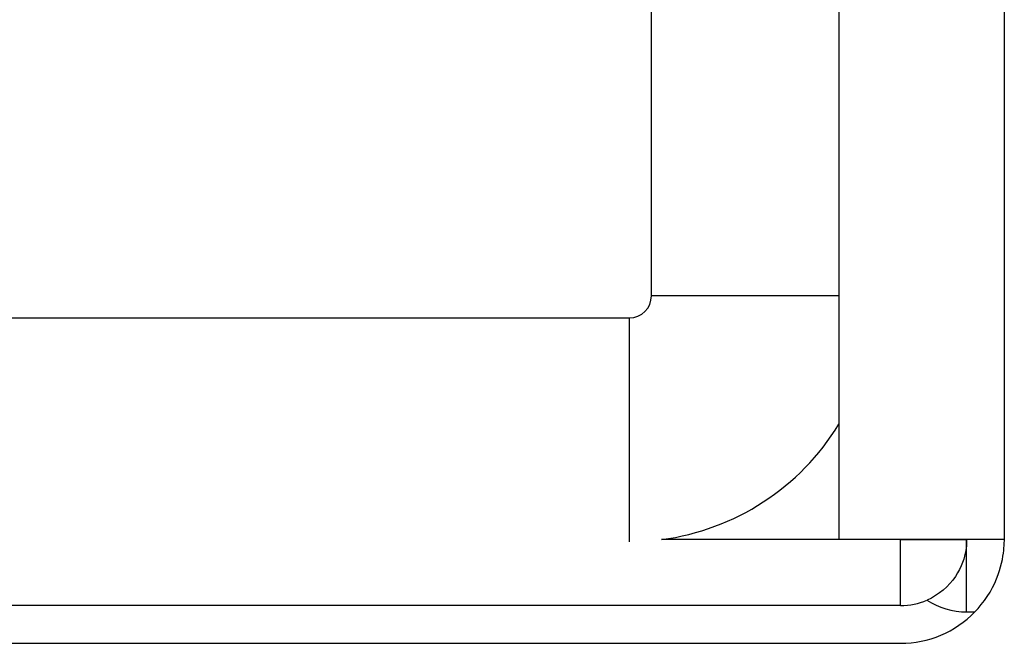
# Model space of a CAD drawing. Header units: inches. Extents: x 3.3 to 70.9, y 5 to 37.2.
# Tile 9 of 32: x 16 to 17.4, y 12.3 to 13.2. Entities that reach past the tile are written whole.
import ezdxf

# ---------------------------------------------------------------- set-up
doc = ezdxf.new("R2010")
doc.units = ezdxf.units.IN
doc.header["$MEASUREMENT"] = 0
doc.layers.add('Visible Edges(ANSI)', color=7, linetype='Continuous', lineweight=25)
doc.layers.add('Visible Tangent Edges(ANSI)', color=7, linetype='Continuous', lineweight=25)

msp = doc.modelspace()

# ---------------------------------------------------------------- linework, layer by layer
at = {"layer": 'Visible Edges(ANSI)'}
for p, q in [((16.8561, 12.788), (16.8561, 13.7026)), ((17.12, 13.1975), (17.12, 12.445)), ((17.353, 13.1975), (17.353, 12.445)), ((3.801, 12.757), (16.8251, 12.757)), ((17.353, 12.445), (17.12, 12.445)), ((17.353, 12.445), (17.3, 12.445)), ((17.3, 12.445), (17.3, 12.445)), ((17.353, 12.445), (17.353, 12.445)), ((17.207, 12.352), (3.419, 12.352)), ((3.419, 12.299), (17.207, 12.299))]:
    msp.add_line(p, q, dxfattribs=at)
at = {"layer": 'Visible Edges(ANSI)', "flags": 128}
for points in [[(17.3, 12.445), (17.3, 12.4447), (17.3, 12.4439), (17.3, 12.4426), (17.3, 12.4409), (17.2998, 12.4387), (17.2996, 12.436), (17.2993, 12.433), (17.2988, 12.4296), (17.2981, 12.4259), (17.2971, 12.4218), (17.2959, 12.4174), (17.2943, 12.4128), (17.2924, 12.408), (17.29, 12.403), (17.2873, 12.398), (17.2841, 12.3929), (17.2805, 12.3879), (17.2764, 12.3831), (17.2719, 12.3784), (17.267, 12.3739), (17.2618, 12.3698), (17.2562, 12.3661), (17.2503, 12.3627), (17.2442, 12.3597)], [(17.3115, 12.3431), (17.3163, 12.3481), (17.3207, 12.3534), (17.325, 12.359), (17.3291, 12.365), (17.333, 12.3711), (17.3364, 12.3774), (17.3395, 12.3837), (17.3422, 12.3898), (17.3445, 12.3957), (17.3463, 12.4013), (17.3479, 12.4067), (17.3492, 12.4119), (17.3503, 12.4169), (17.3511, 12.4215), (17.3518, 12.4258), (17.3522, 12.4297), (17.3526, 12.4333), (17.3528, 12.4363), (17.3529, 12.439), (17.353, 12.4411), (17.3531, 12.4428), (17.3531, 12.444), (17.353, 12.4448), (17.353, 12.445)]]:
    msp.add_lwpolyline(points, dxfattribs=at)
at = {"layer": 'Visible Edges(ANSI)'}
for centre, radius, start, end in [((16.8251, 12.788), 0.031, 270, 0), ((16.8251, 12.788), 0.346, 277.5509, 328.4939), ((17.207, 12.445), 0.093, 270, 293.524), ((17.207, 12.445), 0.146, 270, 315.7102)]:
    msp.add_arc(centre, radius, start, end, dxfattribs=at)
at = {"layer": 'Visible Tangent Edges(ANSI)'}
for p, q in [((17.12, 12.788), (16.8561, 12.788)), ((16.8251, 12.442), (16.8251, 12.757)), ((17.207, 12.445), (16.8705, 12.445)), ((17.207, 12.352), (17.207, 12.445)), ((17.207, 12.445), (17.3, 12.445)), ((17.207, 12.445), (17.207, 12.445)), ((17.3, 12.3431), (17.3, 12.445)), ((17.3, 12.3431), (17.3115, 12.3431))]:
    msp.add_line(p, q, dxfattribs=at)
msp.add_arc((17.3, 12.445), 0.1019, 236.762, 270, dxfattribs=at)

doc.saveas('drawing.dxf')
